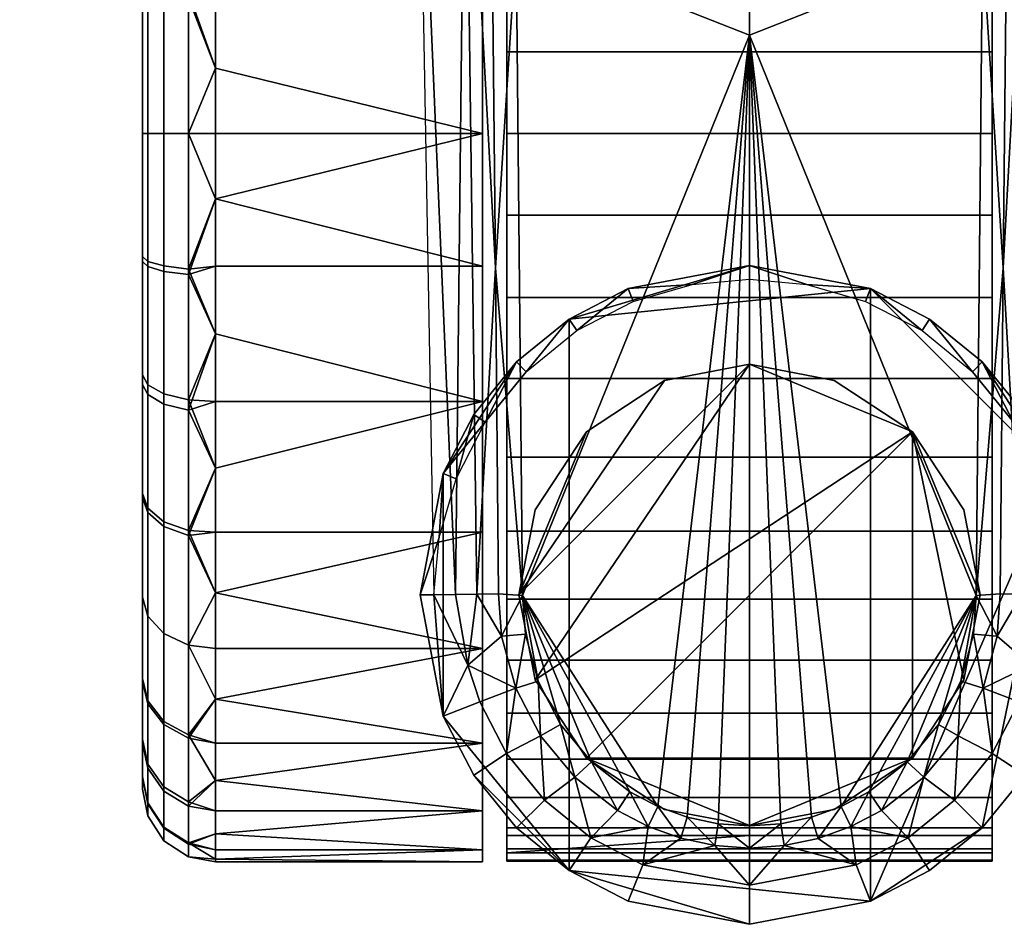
# Model space of a CAD drawing. Header units: millimetres. Extents: x -339 to 339, y -344 to 316.
# Tile 7 of 116: x -30 to 10, y -344 to -306. Entities that reach past the tile are written whole.
import ezdxf

# ---------------------------------------------------------------- set-up
doc = ezdxf.new("R2010")
doc.units = ezdxf.units.MM
doc.header["$MEASUREMENT"] = 0
doc.layers.add('kolecka', color=250, linetype='Continuous')
doc.layers.add('podnoz', color=7, linetype='Continuous')

msp = doc.modelspace()

# ---------------------------------------------------------------- meshes
at = {"layer": 'kolecka'}
mesh = msp.add_polyface(dxfattribs=at)
corners = [(-25, -326, 52.495), (-25, -288.551, 45.046), (-25, -288.434, 15.224), (-25, -284.479, 24.988), (-25, -285.895, 20.107), (-25, -291.908, 10.954), (-25, -296, 7.598), (-25, -284.52, 35.314), (-25, -296.177, 52.613), (-25, -291.907, 49.139), (-25, -286.054, 40.379), (-25, -283.999, 30.047), (-24.789, -295.386, 6.679), (-24.789, -300.244, 4.081), (-25, -300.667, 5.101), (-24.789, -291.127, 10.173), (-24.789, -284.868, 19.701), (-24.789, -287.511, 14.618), (-24.789, -283.394, 24.781), (-288.849, -109.456, 24.779), (-288.849, -107.921, 19.714), (-288.849, -105.425, 15.047), (-288.849, -109.977, 30.046), (-288.849, -109.497, 35.105), (-288.849, -97.975, 52.495), (-288.849, -97.799, 7.48), (-288.849, -92.914, 4.942), (-288.849, -88.034, 3.525), (-288.849, -77.708, 3.566), (-288.849, -102.068, 10.954), (-288.849, -60.41, 15.224), (-288.849, -105.542, 44.869), (-288.849, -108.08, 39.985), (-288.849, -102.068, 49.139), (-288.849, -88.243, 56.527), (-288.849, -93.308, 54.992), (-288.849, -60.527, 45.046), (-288.849, -82.976, 57.047), (-288.849, -77.917, 56.568), (-288.849, -67.976, 7.598), (-288.849, -72.643, 5.101), (-288.849, -63.883, 10.954), (-288.849, -68.153, 52.613), (-288.849, -63.883, 49.139), (-288.849, -73.037, 55.151), (-288.849, -82.976, 3.046), (-289.059, -110.582, 35.312), (-289.059, -109.107, 40.392), (-289.059, -106.465, 45.476), (-289.059, -102.849, 49.92), (-289.059, -110.539, 24.564), (-289.059, -108.942, 19.291), (-289.059, -106.343, 14.433), (-289.059, -102.849, 10.173), (-289.059, -98.405, 6.557), (-289.059, -93.321, 3.915), (-289.059, -88.241, 2.44), (-289.059, -82.976, 1.942)]
mesh.append_faces([[corners[k] for k in face] for face in [(0, 1, 2, 2), (2, 3, 4, 4), (5, 6, 2, 2), (3, 2, 7, 7), (8, 9, 1, 1), (7, 1, 10, 10), (1, 7, 2, 2), (7, 11, 3, 3), (12, 13, 14, 6), (15, 12, 6, 5), (16, 17, 2, 4), (18, 16, 4, 3), (19, 20, 21, 21), (22, 19, 23, 23), (21, 24, 19, 19), (25, 26, 27, 27), (28, 21, 25, 25), (25, 21, 29, 29), (30, 24, 21, 21), (31, 32, 23, 23), (31, 24, 33, 33), (31, 23, 19, 19), (34, 35, 24, 24), (24, 31, 19, 19), (24, 36, 34, 34), (37, 34, 38, 38), (25, 27, 28, 28), (21, 28, 39, 39), (28, 40, 39, 39), (30, 21, 39, 39), (24, 30, 36, 36), (41, 30, 39, 39), (42, 36, 43, 43), (42, 44, 38, 38), (34, 42, 38, 38), (42, 34, 36, 36), (45, 28, 27, 27), (46, 23, 32, 47), (48, 31, 33, 49), (19, 50, 51, 20), (52, 21, 20, 51), (53, 29, 21, 52), (29, 53, 54, 25), (25, 54, 55, 26), (56, 27, 26, 55), (57, 45, 27, 56)]])
mesh = msp.add_polyface(dxfattribs=at)
corners = [(-11, -316.459, 59.546), (-11, -311, 60.046), (-22, -313.696, 59.925), (-22, -316.459, 59.546), (-22, -319.255, 58.888), (-11, -322.043, 57.94), (-22, -322.043, 57.94), (-22, -324.779, 56.695), (-11, -322.043, 2.153), (-22, -319.255, 1.205), (-22, -316.459, 0.547), (-11, -316.459, 0.547), (-22, -313.696, 0.168), (-11, -311, 0.046), (-22, -324.779, 3.398), (-22, -322.043, 2.153), (-25, -325.823, 7.48), (-25, -316.059, 3.525), (-25, -320.939, 4.942), (-25, -305.733, 3.566), (-25, -333.449, 15.047), (-25, -288.434, 15.224), (-25, -326, 52.495), (-25, -316.267, 56.527), (-25, -321.333, 54.992), (-25, -296, 7.598), (-24.121, -316.681, 58.607), (-23.104, -316.812, 59.262), (-23.104, -311, 59.837), (-24.121, -311, 59.169), (-24.789, -316.483, 57.61), (-24.789, -311, 58.152), (-24.121, -322.145, 56.952), (-23.104, -322.4, 57.569), (-24.789, -321.755, 56.012), (-24.789, -326.613, 53.414), (-24.121, -327.178, 54.259), (-24.121, -321.72, 2.97), (-23.104, -321.966, 2.348), (-23.104, -327.354, 5.148), (-24.121, -326.988, 5.707), (-24.789, -321.345, 3.915), (-24.789, -326.429, 6.557), (-24.121, -316.456, 1.441), (-23.104, -316.581, 0.785), (-24.789, -316.266, 2.44), (-24.121, -311, 0.925), (-23.104, -311, 0.257), (-24.789, -311, 1.942), (-25, -311, 57.047), (-25, -311, 3.046)]
mesh.append_faces([[corners[k] for k in face] for face in [(0, 1, 2, 2), (0, 2, 3, 3), (0, 3, 4, 5), (5, 4, 6, 6), (7, 5, 6, 6), (8, 9, 10, 11), (11, 10, 12, 13), (8, 14, 15, 15), (9, 8, 15, 15), (16, 17, 18, 18), (19, 16, 20, 20), (21, 20, 22, 22), (23, 22, 24, 24), (16, 19, 17, 17), (21, 25, 20, 20), (26, 27, 28, 29), (30, 26, 29, 31), (32, 33, 27, 26), (34, 32, 26, 30), (35, 36, 32, 34), (37, 38, 39, 40), (41, 37, 40, 42), (43, 44, 38, 37), (45, 43, 37, 41), (46, 47, 44, 43), (48, 46, 43, 45), (27, 3, 2, 2), (33, 6, 4, 4), (33, 7, 6, 6), (27, 4, 3, 3), (33, 4, 27, 27), (15, 14, 38, 38), (10, 9, 44, 44), (12, 10, 44, 44), (9, 15, 38, 38), (30, 31, 49, 23), (35, 34, 24, 22), (34, 30, 23, 24), (14, 39, 38, 38), (12, 44, 47, 47), (44, 9, 38, 38), (16, 18, 41, 42), (45, 41, 18, 17), (48, 45, 17, 50), (2, 28, 27, 27)]])
mesh = msp.add_polyface(dxfattribs=at)
corners = [(-22, -308.304, 0.168), (-11, -311, 0.046), (-22, -311, 0.046), (-22, -305.541, 0.547), (-11, -305.541, 0.547), (-11, -299.957, 2.153), (-22, -302.745, 1.205), (-22, -299.957, 2.153), (-11, -299.957, 57.94), (-22, -299.957, 57.94), (-22, -302.745, 58.888), (-11, -305.541, 59.546), (-22, -305.541, 59.546), (-22, -308.304, 59.925), (-11, -311, 60.046), (-22, -311, 60.046), (-22, -313.696, 59.925), (-22, -313.696, 0.168), (-25, -326, 52.495), (-25, -316.267, 56.527), (-25, -288.551, 45.046), (-25, -311, 57.047), (-25, -305.941, 56.568), (-25, -333.449, 15.047), (-25, -296, 7.598), (-25, -305.733, 3.566), (-25, -300.667, 5.101), (-25, -296.177, 52.613), (-25, -301.061, 55.151), (-25, -311, 3.046), (-25, -316.059, 3.525), (-24.121, -305.319, 1.485), (-23.104, -305.188, 0.83), (-23.104, -311, 0.257), (-24.121, -311, 0.925), (-24.789, -305.517, 2.483), (-24.789, -311, 1.942), (-24.121, -299.855, 3.141), (-23.104, -299.599, 2.524), (-24.789, -300.244, 4.081), (-24.121, -305.544, 58.652), (-23.104, -305.418, 59.308), (-23.104, -300.034, 57.744), (-24.121, -300.28, 57.123), (-24.789, -305.734, 57.653), (-24.789, -300.655, 56.178), (-24.121, -311, 59.169), (-23.104, -311, 59.837), (-24.789, -311, 58.152), (-22, -297.221, 56.695)]
mesh.append_faces([[corners[k] for k in face] for face in [(0, 1, 2, 2), (1, 0, 3, 4), (5, 4, 6, 6), (4, 3, 6, 6), (7, 5, 6, 6), (8, 9, 10, 11), (11, 12, 13, 14), (12, 11, 10, 10), (13, 15, 14, 14), (15, 16, 14, 14), (1, 17, 2, 2), (18, 19, 20, 20), (21, 22, 19, 19), (23, 24, 25, 25), (25, 24, 26, 26), (27, 22, 28, 28), (19, 22, 27, 27), (27, 20, 19, 19), (29, 30, 25, 25), (31, 32, 33, 34), (35, 31, 34, 36), (37, 38, 32, 31), (39, 37, 31, 35), (40, 41, 42, 43), (44, 40, 43, 45), (46, 47, 41, 40), (48, 46, 40, 44), (33, 0, 2, 2), (32, 6, 3, 3), (38, 7, 6, 6), (32, 3, 0, 0), (32, 0, 33, 33), (32, 38, 6, 6), (9, 49, 42, 42), (12, 10, 41, 41), (13, 12, 41, 41), (10, 9, 42, 42), (15, 13, 47, 47), (35, 36, 29, 25), (39, 35, 25, 26), (10, 42, 41, 41), (13, 41, 47, 47), (44, 45, 28, 22), (22, 21, 48, 44), (47, 16, 15, 15), (2, 17, 33, 33)]])
mesh = msp.add_polyface(dxfattribs=at)
corners = [(-11, -322.043, 57.94), (-22, -324.779, 56.695), (-22, -327.416, 55.156), (-11, -327.416, 55.156), (-22, -329.909, 53.337), (-11, -332.213, 51.26), (-22, -332.213, 51.26), (-22, -334.291, 48.955), (-11, -336.11, 46.463), (-11, -336.11, 13.63), (-22, -336.11, 13.63), (-22, -334.291, 11.138), (-11, -332.213, 8.833), (-11, -327.416, 4.937), (-22, -327.416, 4.937), (-22, -324.779, 3.398), (-11, -322.043, 2.153), (-22, -332.213, 8.833), (-22, -329.909, 6.756), (-22, -336.11, 46.463), (-25, -337.48, 24.779), (-25, -333.449, 15.047), (-25, -335.946, 19.714), (-25, -326, 52.495), (-25, -325.823, 7.48), (-25, -330.093, 10.954), (-25, -333.567, 44.869), (-25, -330.093, 49.139), (-24.121, -327.178, 54.259), (-23.104, -327.549, 54.815), (-23.104, -322.4, 57.569), (-24.121, -322.145, 56.952), (-24.121, -331.593, 50.639), (-23.104, -332.065, 51.111), (-24.789, -330.874, 49.92), (-24.789, -326.613, 53.414), (-24.121, -335.34, 46.034), (-23.104, -335.898, 46.401), (-24.789, -334.49, 45.476), (-24.121, -331.593, 9.454), (-23.104, -332.065, 8.981), (-23.104, -335.768, 13.497), (-24.121, -335.213, 13.868), (-24.789, -330.873, 10.173), (-24.789, -334.367, 14.433), (-24.121, -326.988, 5.707), (-23.104, -327.354, 5.148), (-24.789, -326.429, 6.557), (-24.789, -337.131, 40.392), (-25, -336.104, 39.985), (-24.789, -336.966, 19.291)]
mesh.append_faces([[corners[k] for k in face] for face in [(0, 1, 2, 3), (3, 2, 4, 5), (6, 5, 4, 4), (5, 6, 7, 8), (9, 10, 11, 12), (13, 14, 15, 16), (12, 17, 18, 13), (8, 7, 19, 19), (12, 11, 17, 17), (14, 13, 18, 18), (20, 21, 22, 22), (21, 20, 23, 23), (24, 25, 21, 21), (26, 27, 23, 23), (23, 20, 26, 26), (28, 29, 30, 31), (32, 33, 29, 28), (34, 32, 28, 35), (36, 37, 33, 32), (38, 36, 32, 34), (39, 40, 41, 42), (43, 39, 42, 44), (45, 46, 40, 39), (47, 45, 39, 43), (29, 4, 2, 2), (33, 7, 6, 6), (37, 19, 7, 7), (33, 6, 4, 4), (29, 2, 1, 1), (33, 4, 29, 29), (37, 7, 33, 33), (30, 29, 1, 1), (17, 11, 40, 40), (17, 40, 18, 18), (18, 46, 14, 14), (10, 41, 11, 11), (15, 14, 46, 46), (34, 35, 23, 27), (48, 38, 26, 49), (38, 34, 27, 26), (44, 50, 22, 21), (40, 11, 41, 41), (46, 18, 40, 40), (43, 44, 21, 25), (25, 24, 47, 43)]])
mesh = msp.add_polyface(dxfattribs=at)
corners = [(-11, -336.11, 46.463), (-22, -336.11, 46.463), (-22, -337.649, 43.825), (-11, -338.894, 41.089), (-11, -340.499, 35.505), (-22, -340.499, 35.505), (-22, -340.879, 32.742), (-11, -341, 30.046), (-22, -341, 30.046), (-22, -340.879, 27.351), (-11, -340.499, 24.588), (-22, -338.894, 41.089), (-22, -339.842, 38.301), (-11, -338.894, 19.004), (-22, -338.894, 19.004), (-22, -337.649, 16.268), (-11, -336.11, 13.63), (-22, -340.499, 24.588), (-22, -339.842, 21.792), (-22, -336.11, 13.63), (-25, -338.001, 30.046), (-25, -337.521, 35.105), (-25, -337.48, 24.779), (-25, -333.567, 44.869), (-25, -336.104, 39.985), (-24.121, -338.077, 40.766), (-23.104, -338.698, 41.012), (-23.104, -335.898, 46.401), (-24.121, -335.34, 46.034), (-24.789, -337.131, 40.392), (-24.789, -334.49, 45.476), (-24.121, -339.605, 35.503), (-23.104, -340.261, 35.628), (-24.789, -338.606, 35.312), (-24.121, -340.122, 30.046), (-23.104, -340.79, 30.046), (-24.789, -339.105, 30.046), (-24.121, -339.561, 24.365), (-23.104, -340.216, 24.235), (-24.789, -338.563, 24.564), (-24.121, -337.906, 18.902), (-23.104, -338.523, 18.646), (-24.789, -336.966, 19.291), (-24.121, -335.213, 13.868), (-23.104, -335.768, 13.497), (-24.789, -334.367, 14.433), (-25, -335.946, 19.714)]
mesh.append_faces([[corners[k] for k in face] for face in [(0, 1, 2, 3), (4, 5, 6, 7), (7, 8, 9, 10), (3, 11, 12, 4), (13, 14, 15, 16), (10, 17, 18, 13), (3, 2, 11, 11), (7, 6, 8, 8), (10, 9, 17, 17), (5, 4, 12, 12), (16, 15, 19, 19), (14, 13, 18, 18), (20, 21, 22, 22), (23, 21, 24, 24), (23, 22, 21, 21), (25, 26, 27, 28), (29, 25, 28, 30), (31, 32, 26, 25), (33, 31, 25, 29), (34, 35, 32, 31), (36, 34, 31, 33), (37, 38, 35, 34), (39, 37, 34, 36), (40, 41, 38, 37), (42, 40, 37, 39), (43, 44, 41, 40), (45, 43, 40, 42), (26, 11, 2, 2), (32, 12, 11, 26), (5, 12, 32, 32), (26, 2, 1, 27), (35, 6, 5, 32), (35, 9, 8, 8), (38, 17, 9, 9), (35, 8, 6, 6), (41, 14, 18, 38), (15, 14, 41, 41), (19, 15, 44, 44), (38, 18, 17, 17), (9, 35, 38, 38), (36, 33, 21, 20), (39, 36, 20, 22), (33, 29, 24, 21), (22, 46, 42, 39), (15, 41, 44, 44)]])
at = {"layer": 'podnoz'}
mesh = msp.add_polyface(dxfattribs=at)
corners = [(10.735, -289.684, 96.224), (11.717, -293.56, 87.016), (10.885, -276.253, 97.054), (10.594, -303.111, 95.329), (10.459, -316.534, 94.367), (12.379, -257.155, 87.016), (11.204, -249.38, 98.537), (11.373, -235.939, 99.195), (13.041, -220.75, 87.016), (11.041, -262.818, 97.825), (12.111, -329.984, 77.778), (13.662, -293.595, 70), (10.213, -249.413, 99.423), (0, -236.679, 100.058), (0, -272.672, 98.163), (9.603, -303.162, 96.213), (0, -306.95, 95.96), (10.557, -222.521, 100.688), (9.894, -276.294, 97.94), (10.213, -249.413, 99.423), (11.041, -262.818, 97.825), (11.204, -249.38, 98.537), (9.894, -276.294, 97.94), (10.735, -289.684, 96.224), (10.885, -276.253, 97.054), (11.373, -235.939, 99.195), (10.557, -222.521, 100.688), (10.594, -303.111, 95.329), (9.603, -303.162, 96.213), (10.459, -316.534, 94.367), (10, -291.826, 53.12), (10, -332.687, 50.775), (10, -289.313, 50.775), (10, -321.095, 58.297), (10, -300.905, 58.297), (10, -304.248, 59.277), (10, -324.323, 56.926), (10, -297.677, 56.926), (10, -336.761, 45.421), (10, -285.239, 45.421), (10, -287.125, 48.212), (10, -340.92, 32.242), (10, -281.08, 32.242), (10, -281.541, 35.72), (10, -340.972, 28.759), (10, -281.028, 28.759), (10, -282.405, 39.119), (10, -340.459, 35.72), (10, -338.351, 42.373), (10, -283.649, 42.373), (10, -339.595, 39.119), (10, -281.372, 25.339), (10, -282.086, 22.046), (0, -282.086, 22.046)]
mesh.append_faces([[corners[k] for k in face] for face in [(0, 1, 2, 2), (3, 1, 0, 0), (3, 4, 1, 1), (5, 2, 1, 1), (6, 5, 7, 7), (7, 5, 8, 8), (2, 5, 9, 9), (9, 5, 6, 6), (10, 11, 1, 1), (12, 13, 14, 14), (15, 14, 16, 16), (13, 12, 17, 17), (14, 15, 18, 18), (14, 18, 12, 12), (19, 20, 21, 21), (22, 23, 24, 24), (24, 20, 22, 22), (19, 21, 25, 25), (20, 19, 22, 22), (26, 19, 25, 25), (27, 23, 28, 28), (28, 23, 22, 22), (29, 27, 28, 28), (30, 31, 32, 32), (33, 34, 35, 35), (34, 36, 37, 37), (38, 39, 40, 40), (41, 42, 43, 43), (42, 44, 45, 45), (46, 47, 43, 43), (48, 49, 39, 39), (49, 50, 46, 46), (51, 52, 53, 53)]])
mesh = msp.add_polyface(dxfattribs=at)
corners = [(-10.736, -289.684, 96.222), (-10.885, -276.253, 97.053), (-11.717, -293.56, 87.016), (-11.041, -262.818, 97.823), (-12.379, -257.155, 87.016), (-10.46, -316.534, 94.365), (-10.594, -303.111, 95.327), (-10.213, -249.413, 99.423), (-9.894, -276.294, 97.94), (0, -272.672, 98.163), (-9.603, -303.162, 96.213), (0, -306.95, 95.96), (-9.894, -276.294, 97.94), (-10.736, -289.684, 96.222), (-9.603, -303.162, 96.213), (-11.041, -262.818, 97.823), (-10.213, -249.413, 99.423), (-10.594, -303.111, 95.327), (-10.885, -276.253, 97.053), (-10, -287.125, 48.212), (-10, -334.875, 48.212), (-10, -289.313, 50.775), (-10, -336.761, 45.421), (-10, -285.239, 45.421), (-10, -340.92, 32.242), (-10, -281.541, 35.72), (-10, -281.08, 32.242), (-10, -338.351, 42.373), (-10, -283.649, 42.373), (-10, -281.372, 25.339), (-10, -340.628, 25.339), (-10, -281.028, 28.759), (-10, -282.086, 22.046), (0, -282.086, 22.046), (-10, -282.086, 22.046), (-10, -281.372, 25.339), (-10, -281.028, 28.759), (-10, -281.08, 32.242), (10, -281.08, 32.242), (10, -281.028, 28.759), (10, -281.372, 25.339), (-10, -282.405, 39.119), (10, -282.405, 39.119), (10, -281.541, 35.72), (-10, -281.541, 35.72), (-10, -283.649, 42.373), (-10, -285.239, 45.421), (10, -285.239, 45.421), (10, -283.649, 42.373), (-10, -287.125, 48.212), (-10, -289.313, 50.775), (10, -289.313, 50.775), (10, -287.125, 48.212), (-10, -291.826, 53.12), (-10, -294.63, 55.187), (10, -294.63, 55.187), (10, -291.826, 53.12), (-10, -297.677, 56.926), (-10, -300.905, 58.297), (10, -300.905, 58.297), (10, -297.677, 56.926), (-10, -304.248, 59.277), (10, -304.248, 59.277)]
mesh.append_faces([[corners[k] for k in face] for face in [(0, 1, 2, 2), (3, 4, 1, 1), (5, 6, 2, 2), (0, 2, 6, 6), (1, 4, 2, 2), (7, 8, 9, 9), (10, 9, 8, 8), (10, 11, 9, 9), (12, 13, 14, 14), (15, 12, 16, 16), (14, 13, 17, 17), (12, 15, 18, 18), (18, 13, 12, 12), (19, 20, 21, 21), (22, 19, 23, 23), (24, 25, 26, 26), (27, 23, 28, 28), (29, 30, 31, 31), (32, 30, 29, 29), (33, 34, 35, 35), (36, 37, 38, 39), (36, 39, 40, 35), (41, 42, 43, 44), (45, 46, 47, 48), (41, 45, 48, 42), (37, 44, 43, 38), (49, 50, 51, 52), (53, 54, 55, 56), (50, 53, 56, 51), (57, 58, 59, 60), (58, 61, 62, 59), (54, 57, 60, 55), (46, 49, 52, 47), (35, 40, 33, 33)]])
mesh = msp.add_polyface(dxfattribs=at)
corners = [(-10.334, -329.952, 93.333), (-10.46, -316.534, 94.365), (-11.223, -329.968, 85.555), (-11.717, -293.56, 87.016), (-12.111, -329.984, 77.778), (-13.662, -293.595, 70), (-13, -330, 70), (-12.783, -327.635, 70), (-12.613, -325.006, 65.046), (-13.566, -330, 65.046), (-10.881, -322.886, 70), (-9.593, -320.407, 65.046), (-11.354, -322.577, 65.046), (-9.192, -320.808, 70), (-7.424, -318.645, 65.046), (-12.088, -325.215, 70), (-11.354, -322.577, 65.046), (-9.593, -320.407, 65.046), (-12.613, -325.006, 65.046), (-7.424, -318.645, 65.046), (-9.342, -330.031, 94.217), (-3.776, -338.712, 93.516), (0, -306.95, 95.96), (-2.559, -339.152, 93.48), (-1.291, -339.422, 93.458), (-9.342, -330.031, 94.217), (-10.46, -316.534, 94.365), (-10.334, -329.952, 93.333), (-8.833, -333.497, 65.046), (6.717, -323.282, 65.046), (0, -320.5, 65.046), (-9.5, -330, 65.046), (-6.717, -323.282, 65.046), (-8.833, -326.503, 65.046), (-3.497, -321.167, 65.046), (-3.497, -321.167, 30.046), (-3.497, -321.167, 65.046), (0, -320.5, 65.046), (0, -320.5, 30.046), (-8.833, -326.503, 30.046), (-8.833, -326.503, 65.046), (-6.717, -323.282, 65.046), (-6.717, -323.282, 30.046), (-9.5, -330, 30.046), (-9.5, -330, 65.046), (-10, -327.37, 55.187), (-10, -294.63, 55.187), (-10, -330.174, 53.12), (-10, -289.313, 50.775), (-10, -334.875, 48.212), (-10, -332.687, 50.775), (-10, -336.761, 45.421), (-10, -285.239, 45.421), (-10, -338.351, 42.373), (-10, -339.595, 39.119), (-10, -282.405, 39.119), (-10, -340.459, 35.72), (-10, -281.08, 32.242), (-10, -340.972, 28.759), (-10, -340.92, 32.242), (-10, -340.628, 25.339), (-10, -282.086, 22.046), (-10, -339.914, 22.046), (-10, -281.028, 28.759), (-10, -281.541, 35.72), (-10, -321.095, 58.297), (-10, -324.323, 56.926), (10, -324.323, 56.926), (10, -321.095, 58.297)]
mesh.append_faces([[corners[k] for k in face] for face in [(0, 1, 2, 2), (2, 3, 4, 4), (5, 6, 4, 4), (7, 8, 9, 9), (10, 11, 12, 12), (13, 14, 11, 11), (12, 8, 15, 15), (7, 15, 8, 8), (11, 10, 13, 13), (15, 10, 12, 12), (16, 17, 18, 18), (17, 19, 18, 18), (20, 21, 22, 22), (23, 24, 22, 22), (25, 26, 27, 27), (28, 29, 30, 30), (31, 28, 30, 30), (32, 33, 31, 31), (31, 34, 32, 32), (34, 31, 30, 30), (35, 36, 37, 38), (39, 40, 41, 42), (42, 41, 36, 35), (43, 44, 40, 39), (45, 46, 47, 47), (48, 49, 50, 50), (51, 52, 53, 53), (54, 55, 56, 56), (57, 58, 59, 59), (60, 61, 62, 62), (58, 63, 60, 60), (64, 59, 56, 56), (65, 66, 67, 68)]])
mesh = msp.add_polyface(dxfattribs=at)
corners = [(-13.662, -293.595, 70), (-12.111, -329.984, 77.778), (-11.717, -293.56, 87.016), (-10.46, -316.534, 94.365), (-11.223, -329.968, 85.555), (-7.113, -319.119, 70), (-7.424, -318.645, 65.046), (-9.192, -320.808, 70), (-2.365, -317.217, 70), (0, -316.434, 65.046), (-4.994, -317.386, 65.046), (-4.785, -317.913, 70), (0, -317, 70), (-4.994, -317.386, 65.046), (0, -316.434, 65.046), (-7.424, -318.645, 65.046), (4.994, -317.386, 65.046), (-9.603, -303.162, 96.213), (-9.342, -330.031, 94.217), (0, -306.95, 95.96), (-10.46, -316.534, 94.365), (-9.342, -330.031, 94.217), (-9.603, -303.162, 96.213), (-10.594, -303.111, 95.327), (-10, -291.826, 53.12), (-10, -289.313, 50.775), (-10, -332.687, 50.775), (-10, -330.174, 53.12), (-10, -294.63, 55.187), (-10, -321.095, 58.297), (-10, -304.248, 59.277), (-10, -300.905, 58.297), (-10, -297.677, 56.926), (-10, -324.323, 56.926), (-10, -327.37, 55.187), (-10, -281.08, 32.242), (-10, -281.028, 28.759), (-10, -340.972, 28.759), (-10, -282.405, 39.119), (-10, -281.541, 35.72), (-10, -340.459, 35.72), (-10, -283.649, 42.373), (-10, -339.595, 39.119), (-10, -307.636, 59.857), (-10, -317.752, 59.277), (-10, -314.364, 59.857), (-10, -338.351, 42.373), (-10, -336.761, 45.421), (-10, -334.875, 48.212), (-10, -287.125, 48.212), (-10, -311, 60.046), (-10, -304.248, 59.277), (-10, -307.636, 59.857), (10, -307.636, 59.857), (10, -304.248, 59.277), (-10, -311, 60.046), (10, -311, 60.046), (-10, -314.364, 59.857), (-10, -317.752, 59.277), (10, -317.752, 59.277), (10, -314.364, 59.857), (0, -339.914, 22.046), (-10, -339.914, 22.046), (-10, -282.086, 22.046), (0, -282.086, 22.046)]
mesh.append_faces([[corners[k] for k in face] for face in [(0, 1, 2, 2), (3, 2, 4, 4), (5, 6, 7, 7), (8, 9, 10, 10), (10, 11, 8, 8), (10, 5, 11, 11), (10, 6, 5, 5), (12, 9, 8, 8), (13, 14, 15, 15), (16, 15, 14, 14), (17, 18, 19, 19), (20, 21, 22, 22), (22, 23, 20, 20), (24, 25, 26, 26), (24, 27, 28, 28), (29, 30, 31, 31), (31, 32, 33, 33), (28, 34, 32, 32), (35, 36, 37, 37), (38, 39, 40, 40), (41, 38, 42, 42), (43, 30, 44, 44), (43, 44, 45, 45), (44, 30, 29, 29), (31, 33, 29, 29), (26, 27, 24, 24), (32, 34, 33, 33), (42, 46, 41, 41), (47, 48, 49, 49), (43, 45, 50, 50), (51, 52, 53, 54), (53, 52, 55, 56), (57, 58, 59, 60), (61, 62, 63, 64)]])
mesh = msp.add_polyface(dxfattribs=at)
corners = [(2.365, -317.217, 70), (4.994, -317.386, 65.046), (0, -316.434, 65.046), (9.192, -320.808, 70), (9.593, -320.407, 65.046), (7.424, -318.645, 65.046), (7.113, -319.119, 70), (4.785, -317.913, 70), (0, -317, 70), (11.223, -329.968, 85.556), (11.717, -293.56, 87.016), (10.459, -316.534, 94.367), (12.111, -329.984, 77.778), (13.662, -293.595, 70), (13, -330, 70), (7.424, -318.645, 65.046), (12.613, -325.006, 65.046), (4.994, -317.386, 65.046), (0, -306.95, 95.96), (9.342, -330.03, 94.217), (9.603, -303.162, 96.213), (3.777, -338.713, 93.516), (9.342, -330.03, 94.217), (10.459, -316.534, 94.367), (9.603, -303.162, 96.213), (0, -320.5, 30.046), (0, -320.5, 65.046), (3.497, -321.167, 65.046), (3.497, -321.167, 30.046), (10, -287.125, 48.212), (10, -289.313, 50.775), (10, -334.875, 48.212), (10, -291.826, 53.12), (10, -294.63, 55.187), (10, -330.174, 53.12), (10, -297.677, 56.926), (10, -327.37, 55.187), (10, -281.372, 25.339), (10, -281.028, 28.759), (10, -340.628, 25.339), (10, -282.086, 22.046), (10, -307.636, 59.857), (10, -317.752, 59.277), (10, -304.248, 59.277), (10, -314.364, 59.857), (10, -321.095, 58.297), (10, -300.905, 58.297), (10, -324.323, 56.926), (10, -336.761, 45.421), (10, -338.351, 42.373), (10, -285.239, 45.421), (10, -339.595, 39.119), (10, -340.459, 35.72), (10, -282.405, 39.119), (10, -339.914, 22.046), (10, -340.972, 28.759), (10, -311, 60.046), (-10, -317.752, 59.277), (-10, -321.095, 58.297), (10, -321.095, 58.297), (10, -317.752, 59.277), (-10, -314.364, 59.857), (10, -314.364, 59.857), (10, -311, 60.046), (-10, -311, 60.046), (10, -339.914, 22.046), (0, -339.914, 22.046), (0, -282.086, 22.046), (10, -282.086, 22.046)]
mesh.append_faces([[corners[k] for k in face] for face in [(0, 1, 2, 2), (3, 4, 5, 5), (5, 1, 6, 6), (1, 0, 7, 7), (5, 6, 3, 3), (1, 7, 6, 6), (8, 0, 2, 2), (9, 10, 11, 11), (12, 10, 9, 9), (13, 12, 14, 14), (15, 16, 17, 17), (18, 19, 20, 20), (21, 19, 18, 18), (22, 23, 24, 24), (25, 26, 27, 28), (29, 30, 31, 31), (32, 33, 34, 34), (33, 35, 36, 36), (37, 38, 39, 39), (40, 37, 39, 39), (41, 42, 43, 43), (41, 44, 42, 42), (42, 45, 43, 43), (46, 45, 47, 47), (36, 34, 33, 33), (35, 47, 36, 36), (48, 49, 50, 50), (51, 52, 53, 53), (39, 54, 40, 40), (55, 39, 38, 38), (41, 56, 44, 44), (57, 58, 59, 60), (61, 62, 63, 64), (65, 66, 67, 68)]])
mesh = msp.add_polyface(dxfattribs=at)
corners = [(10.881, -322.886, 70), (12.613, -325.006, 65.046), (11.354, -322.577, 65.046), (12.783, -327.635, 70), (13.566, -330, 65.046), (9.593, -320.407, 65.046), (9.192, -320.808, 70), (12.088, -325.215, 70), (13, -330, 70), (11.594, -332.896, 79.19), (12.111, -329.984, 77.778), (11.223, -329.968, 85.556), (10.334, -329.952, 93.334), (10.209, -331.706, 93.207), (10.459, -316.534, 94.367), (11.354, -337.423, 65.046), (12.613, -325.006, 65.046), (13.566, -330, 65.046), (11.354, -322.577, 65.046), (9.593, -320.407, 65.046), (7.424, -318.645, 65.046), (0, -306.95, 95.96), (2.559, -339.153, 93.48), (3.777, -338.713, 93.516), (0, -339.514, 93.45), (1.291, -339.422, 93.458), (9.23, -331.623, 94.089), (10.209, -331.706, 93.207), (9.342, -330.03, 94.217), (9.342, -330.03, 94.217), (10.334, -329.952, 93.334), (10.459, -316.534, 94.367), (6.717, -323.282, 65.046), (8.833, -333.497, 65.046), (9.5, -330, 65.046), (3.497, -321.167, 65.046), (0, -320.5, 65.046), (8.833, -326.503, 65.046), (6.717, -323.282, 30.046), (6.717, -323.282, 65.046), (8.833, -326.503, 65.046), (8.833, -326.503, 30.046), (3.497, -321.167, 30.046), (3.497, -321.167, 65.046), (9.5, -330, 65.046), (9.5, -330, 30.046), (10, -332.687, 50.775), (10, -291.826, 53.12), (10, -330.174, 53.12), (10, -289.313, 50.775), (10, -334.875, 48.212), (10, -339.595, 39.119), (10, -283.649, 42.373), (10, -338.351, 42.373), (10, -281.08, 32.242), (10, -340.92, 32.242), (10, -340.972, 28.759), (10, -281.541, 35.72), (10, -340.459, 35.72), (10, -336.761, 45.421), (10, -287.125, 48.212), (-10, -327.37, 55.187), (-10, -330.174, 53.12), (10, -330.174, 53.12), (10, -327.37, 55.187), (-10, -324.323, 56.926), (10, -324.323, 56.926)]
mesh.append_faces([[corners[k] for k in face] for face in [(0, 1, 2, 2), (3, 4, 1, 1), (2, 5, 0, 0), (5, 6, 0, 0), (0, 7, 1, 1), (4, 3, 8, 8), (9, 8, 10, 10), (11, 9, 10, 10), (11, 12, 13, 13), (7, 3, 1, 1), (12, 11, 14, 14), (15, 16, 17, 17), (18, 16, 19, 19), (20, 19, 16, 16), (21, 22, 23, 23), (24, 25, 21, 21), (26, 27, 28, 28), (29, 30, 31, 31), (27, 30, 28, 28), (32, 33, 34, 34), (32, 35, 36, 36), (37, 32, 34, 34), (38, 39, 40, 41), (42, 43, 39, 38), (41, 40, 44, 45), (46, 47, 48, 48), (49, 46, 50, 50), (51, 52, 53, 53), (54, 55, 56, 56), (57, 58, 55, 55), (59, 60, 50, 50), (61, 62, 63, 64), (65, 61, 64, 66)]])
mesh = msp.add_polyface(dxfattribs=at)
corners = [(-12.613, -334.994, 65.046), (-11.354, -337.423, 65.046), (-10.002, -336.539, 79.19), (-11.111, -334.399, 79.19), (-11.594, -332.896, 79.19), (-13, -330, 70), (-13.566, -330, 65.046), (-12.783, -327.635, 70), (-9.628, -333.843, 93.05), (-11.223, -329.968, 85.555), (-10.209, -331.706, 93.206), (-12.111, -329.984, 77.778), (-10.334, -329.952, 93.333), (-8.605, -335.809, 92.907), (-7.424, -341.355, 65.046), (-12.613, -334.994, 65.046), (-12.613, -325.006, 65.046), (-7.424, -318.645, 65.046), (4.994, -317.386, 65.046), (4.994, -342.614, 65.046), (-13.566, -330, 65.046), (-8.707, -333.556, 93.934), (-9.342, -330.031, 94.217), (-9.23, -331.623, 94.089), (-9.342, -330.031, 94.217), (-7.784, -335.335, 93.79), (-6.502, -336.876, 93.665), (-4.922, -338.11, 93.565), (-3.776, -338.712, 93.516), (0, -306.95, 95.96), (-2.559, -339.152, 93.48), (0, -339.514, 93.45), (-1.291, -339.422, 93.458), (-7.188, -337.512, 92.782), (-7.784, -335.335, 93.79), (-8.605, -335.809, 92.907), (-8.707, -333.556, 93.934), (-9.628, -333.843, 93.05), (-10.209, -331.706, 93.206), (-9.23, -331.623, 94.089), (-9.342, -330.031, 94.217), (-10.334, -329.952, 93.333), (6.717, -336.718, 65.046), (6.717, -323.282, 65.046), (-6.717, -336.718, 65.046), (-8.833, -333.497, 65.046), (-8.833, -333.497, 30.046), (-8.833, -333.497, 65.046), (-9.5, -330, 65.046), (-9.5, -330, 30.046), (-6.717, -336.718, 30.046), (-6.717, -336.718, 65.046)]
mesh.append_faces([[corners[k] for k in face] for face in [(0, 1, 2, 3), (4, 5, 0, 0), (6, 0, 5, 5), (5, 7, 6, 6), (2, 8, 3, 3), (9, 4, 10, 10), (4, 3, 8, 8), (11, 4, 9, 9), (5, 4, 11, 11), (3, 4, 0, 0), (9, 10, 12, 12), (4, 8, 10, 10), (2, 13, 8, 8), (14, 15, 16, 17), (17, 18, 19, 14), (15, 20, 16, 16), (21, 22, 23, 23), (24, 21, 25, 25), (25, 26, 24, 24), (24, 26, 27, 27), (24, 27, 28, 28), (29, 28, 30, 30), (31, 29, 32, 32), (33, 34, 35, 35), (35, 36, 37, 37), (38, 37, 39, 39), (36, 39, 37, 37), (40, 38, 39, 39), (34, 36, 35, 35), (38, 40, 41, 41), (42, 43, 44, 44), (45, 44, 43, 43), (46, 47, 48, 49), (50, 51, 47, 46)]])
mesh = msp.add_polyface(dxfattribs=at)
corners = [(4.994, -342.614, 65.046), (7.424, -341.355, 65.046), (6.539, -340.002, 79.19), (4.398, -341.111, 79.19), (0, -343.566, 65.046), (0, -341.95, 79.19), (4.174, -339.54, 92.634), (2.827, -340.026, 92.598), (1.427, -340.323, 92.576), (5.439, -338.875, 92.683), (0, -340.424, 92.568), (0, -343.566, 65.046), (-7.424, -341.355, 65.046), (4.994, -342.614, 65.046), (2.559, -339.153, 93.48), (0, -306.95, 95.96), (1.291, -339.422, 93.458), (9.342, -330.03, 94.217), (3.777, -338.713, 93.516), (4.922, -338.111, 93.565), (2.827, -340.026, 92.598), (2.559, -339.153, 93.48), (1.427, -340.323, 92.576), (0, -339.514, 93.45), (0, -340.424, 92.568), (1.291, -339.422, 93.458), (3.777, -338.713, 93.516), (4.174, -339.54, 92.634), (4.922, -338.111, 93.565), (6.502, -336.877, 93.665), (5.439, -338.875, 92.683), (6.717, -336.718, 65.046), (0, -339.5, 65.046), (3.497, -338.833, 65.046), (6.717, -336.718, 30.046), (6.717, -336.718, 65.046), (3.497, -338.833, 65.046), (3.497, -338.833, 30.046), (0, -339.5, 65.046), (0, -339.5, 30.046), (-10, -332.687, 50.775), (-10, -334.875, 48.212), (10, -334.875, 48.212), (10, -332.687, 50.775), (-10, -330.174, 53.12), (10, -330.174, 53.12), (-10, -338.351, 42.373), (10, -338.351, 42.373), (10, -336.761, 45.421), (-10, -336.761, 45.421), (-10, -339.595, 39.119), (-10, -340.459, 35.72), (10, -340.459, 35.72), (10, -339.595, 39.119), (-10, -340.92, 32.242), (-10, -340.972, 28.759), (10, -340.972, 28.759), (10, -340.92, 32.242), (-10, -340.628, 25.339), (10, -340.628, 25.339), (0, -339.914, 22.046), (10, -339.914, 22.046)]
mesh.append_faces([[corners[k] for k in face] for face in [(0, 1, 2, 3), (4, 0, 3, 5), (6, 3, 2, 2), (7, 8, 3, 3), (9, 6, 2, 2), (7, 3, 6, 6), (5, 3, 8, 8), (10, 5, 8, 8), (11, 12, 13, 13), (14, 15, 16, 16), (17, 18, 19, 19), (20, 21, 22, 22), (23, 24, 25, 25), (24, 22, 25, 25), (26, 20, 27, 27), (27, 28, 26, 26), (29, 28, 30, 30), (21, 25, 22, 22), (26, 21, 20, 20), (27, 30, 28, 28), (31, 32, 33, 33), (34, 35, 36, 37), (37, 36, 38, 39), (40, 41, 42, 43), (44, 40, 43, 45), (46, 47, 48, 49), (50, 51, 52, 53), (46, 50, 53, 47), (54, 55, 56, 57), (58, 59, 56, 55), (51, 54, 57, 52), (49, 48, 42, 41), (59, 58, 60, 61)]])
mesh = msp.add_polyface(dxfattribs=at)
corners = [(13.566, -330, 65.046), (13, -330, 70), (12.613, -334.994, 65.046), (11.354, -337.423, 65.046), (11.111, -334.399, 79.19), (10.002, -336.539, 79.19), (7.424, -341.355, 65.046), (9.593, -339.593, 65.046), (8.449, -338.45, 79.19), (6.539, -340.002, 79.19), (11.594, -332.896, 79.19), (9.627, -333.843, 93.052), (7.188, -337.512, 92.783), (8.605, -335.809, 92.908), (10.209, -331.706, 93.207), (5.439, -338.875, 92.683), (11.223, -329.968, 85.556), (9.593, -339.593, 65.046), (7.424, -341.355, 65.046), (4.994, -342.614, 65.046), (12.613, -325.006, 65.046), (13.566, -330, 65.046), (12.613, -334.994, 65.046), (11.354, -337.423, 65.046), (4.994, -317.386, 65.046), (9.23, -331.623, 94.089), (9.342, -330.03, 94.217), (8.707, -333.556, 93.934), (9.342, -330.03, 94.217), (7.783, -335.335, 93.79), (6.502, -336.877, 93.665), (4.922, -338.111, 93.565), (7.188, -337.512, 92.783), (8.605, -335.809, 92.908), (7.783, -335.335, 93.79), (8.707, -333.556, 93.934), (5.439, -338.875, 92.683), (6.502, -336.877, 93.665), (9.23, -331.623, 94.089), (9.627, -333.843, 93.052), (10.209, -331.706, 93.207), (6.717, -323.282, 65.046), (6.717, -336.718, 65.046), (8.833, -333.497, 65.046), (9.5, -330, 30.046), (9.5, -330, 65.046), (8.833, -333.497, 65.046), (8.833, -333.497, 30.046), (6.717, -336.718, 65.046), (6.717, -336.718, 30.046)]
mesh.append_faces([[corners[k] for k in face] for face in [(0, 1, 2, 2), (3, 2, 4, 5), (6, 7, 8, 9), (7, 3, 5, 8), (2, 10, 4, 4), (2, 1, 10, 10), (11, 5, 4, 4), (12, 9, 8, 8), (8, 5, 13, 13), (4, 10, 11, 11), (8, 13, 12, 12), (13, 5, 11, 11), (14, 11, 10, 10), (12, 15, 9, 9), (16, 14, 10, 10), (17, 18, 19, 19), (17, 19, 20, 20), (21, 22, 23, 23), (20, 23, 17, 17), (24, 20, 19, 19), (25, 26, 27, 27), (28, 29, 27, 27), (30, 28, 31, 31), (30, 29, 28, 28), (32, 33, 34, 34), (35, 34, 33, 33), (36, 32, 37, 37), (34, 37, 32, 32), (38, 39, 40, 40), (39, 38, 35, 35), (33, 39, 35, 35), (41, 42, 43, 43), (44, 45, 46, 47), (47, 46, 48, 49)]])
mesh = msp.add_polyface(dxfattribs=at)
corners = [(-4.994, -342.614, 65.046), (0, -343.566, 65.046), (0, -341.95, 79.19), (-4.398, -341.111, 79.19), (-9.593, -339.593, 65.046), (-7.424, -341.355, 65.046), (-6.539, -340.002, 79.19), (-8.449, -338.45, 79.19), (-11.354, -337.423, 65.046), (-10.002, -336.539, 79.19), (-4.174, -339.539, 92.633), (-8.605, -335.809, 92.907), (-7.188, -337.512, 92.782), (-1.428, -340.323, 92.575), (0, -340.424, 92.568), (-5.439, -338.874, 92.682), (-2.827, -340.025, 92.597), (-11.354, -337.423, 65.046), (-12.613, -334.994, 65.046), (-7.424, -341.355, 65.046), (-9.593, -339.593, 65.046), (0, -343.566, 65.046), (-4.994, -342.614, 65.046), (-2.559, -339.152, 93.48), (-2.827, -340.025, 92.597), (-1.428, -340.323, 92.575), (-3.776, -338.712, 93.516), (-4.174, -339.539, 92.633), (0, -340.424, 92.568), (-1.291, -339.422, 93.458), (-4.922, -338.11, 93.565), (-5.439, -338.874, 92.682), (-7.188, -337.512, 92.782), (-6.502, -336.876, 93.665), (-7.784, -335.335, 93.79), (0, -339.514, 93.45), (-6.717, -336.718, 65.046), (-3.497, -338.833, 65.046), (0, -339.5, 65.046), (6.717, -336.718, 65.046), (-3.497, -338.833, 30.046), (-3.497, -338.833, 65.046), (-6.717, -336.718, 65.046), (-6.717, -336.718, 30.046), (0, -339.5, 30.046), (0, -339.5, 65.046), (0, -339.914, 22.046), (-10, -340.628, 25.339), (-10, -339.914, 22.046)]
mesh.append_faces([[corners[k] for k in face] for face in [(0, 1, 2, 3), (4, 5, 6, 7), (8, 4, 7, 9), (5, 0, 3, 6), (3, 10, 6, 6), (7, 11, 9, 9), (12, 7, 6, 6), (13, 3, 2, 2), (2, 14, 13, 13), (6, 10, 15, 15), (3, 16, 10, 10), (3, 13, 16, 16), (7, 12, 11, 11), (6, 15, 12, 12), (17, 18, 19, 19), (20, 17, 19, 19), (21, 22, 19, 19), (23, 24, 25, 25), (24, 26, 27, 27), (28, 29, 25, 25), (25, 29, 23, 23), (27, 26, 30, 30), (24, 23, 26, 26), (31, 27, 30, 30), (32, 31, 33, 33), (33, 31, 30, 30), (34, 32, 33, 33), (29, 28, 35, 35), (36, 37, 38, 38), (39, 36, 38, 38), (40, 41, 42, 43), (44, 45, 41, 40), (46, 47, 48, 48)]])

doc.saveas('drawing.dxf')
